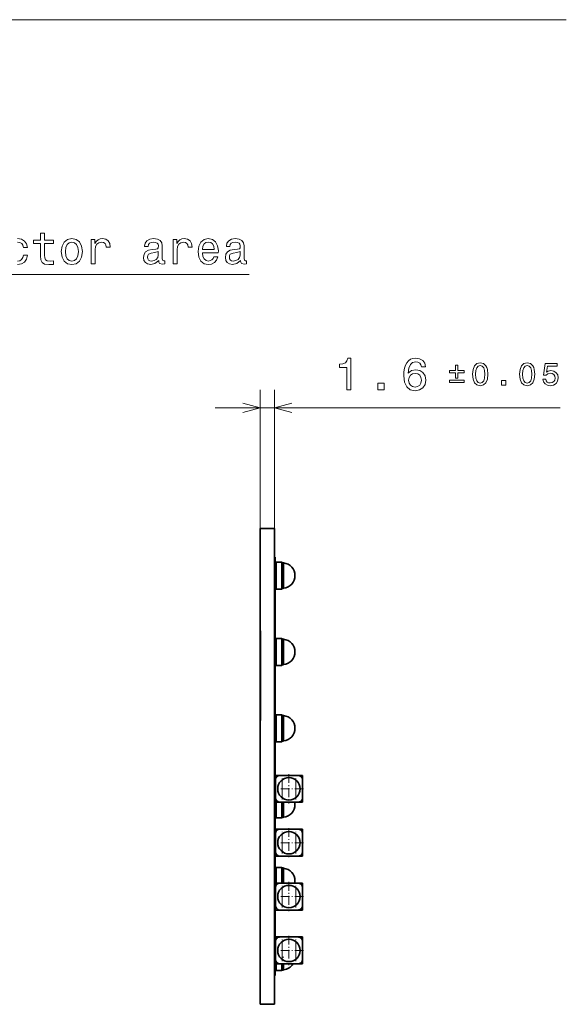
# Model space of a CAD drawing. Extents: x 0 to 594, y 0 to 420.
# Tile 31 of 33: x 384 to 445, y 122 to 232. Entities that reach past the tile are written whole.
import ezdxf

# ---------------------------------------------------------------- set-up
doc = ezdxf.new("R2010")
doc.units = 0
doc.linetypes.add('DASHDOT', pattern=[18.5, 12, -3, 0.5, -3])

msp = doc.modelspace()

# ---------------------------------------------------------------- linework, layer by layer
at = {"color": 7, "lineweight": 13}
for p, q in [((411.248779, 175), (411.248779, 190.441391)), ((412.848785, 175), (412.848785, 190.441391)), ((406.248779, 188.441391), (444.648651, 188.441391)), ((413.760406, 171.182724), (413.760406, 169.75)), ((412.898804, 171), (413.008789, 171)), ((413.760406, 169.75), (413.760406, 168.317276)), ((413.008789, 168.5), (412.898773, 168.5)), ((412.898773, 162.5), (413.008789, 162.5)), ((413.760406, 162.682724), (413.760406, 161.25)), ((413.760406, 161.25), (413.760406, 159.817276)), ((413.008789, 160), (412.898773, 160)), ((412.898773, 154), (413.008789, 154)), ((413.760406, 154.182724), (413.760406, 152.75)), ((413.760406, 152.75), (413.760406, 151.317276)), ((413.008789, 151.5), (412.898804, 151.5)), ((413.698792, 147), (413.698792, 145.000015)), ((415.198792, 145), (415.198792, 147.000015)), ((412.898804, 145.5), (412.948792, 145.5)), ((413.760406, 144.500336), (413.760406, 144.25)), ((413.760406, 144.25), (413.760406, 142.817276)), ((413.008789, 143), (412.898804, 143)), ((413.698792, 141), (413.698792, 139.000015)), ((415.198792, 139), (415.198792, 141.000015)), ((413.760406, 137.182724), (413.760406, 135.75)), ((412.898804, 137), (413.008789, 137)), ((413.698792, 135), (413.698792, 133.000015)), ((413.760406, 135.75), (413.760406, 135.499695)), ((415.198792, 133), (415.198792, 135.000015)), ((412.948792, 134.5), (412.898804, 134.5)), ((412.898804, 128.5), (412.948792, 128.5)), ((413.698792, 129), (413.698792, 127.000008)), ((415.198792, 127), (415.198792, 129.000015)), ((413.760406, 126.5), (413.760406, 125.817276)), ((413.008789, 126), (412.898804, 126))]:
    msp.add_line(p, q, dxfattribs=at)
at = {"color": 7, "lineweight": 35}
for p, q in [((411.248779, 175), (411.248779, 163.600006)), ((411.248779, 175), (412.848785, 175)), ((412.848785, 122), (412.848785, 175)), ((412.848785, 171.800003), (412.898773, 171.800003)), ((412.898773, 171.800003), (412.898773, 165.447388)), ((413.008789, 171.100006), (412.898773, 171.100006)), ((413.388794, 171.25), (413.008789, 171.25)), ((413.008789, 168.25), (413.008789, 171.25)), ((413.638794, 171.25), (413.388794, 171.25)), ((413.638794, 171.25), (413.661896, 171.25)), ((413.638794, 170.246445), (413.638794, 171.25)), ((413.858795, 171.163788), (413.760406, 171.182724)), ((413.858795, 171.163788), (413.858795, 169.75)), ((413.638794, 168.25), (413.638794, 169.253555)), ((413.858795, 169.75), (413.858795, 168.336212)), ((412.898804, 168.399994), (413.008789, 168.399994)), ((413.008789, 168.25), (413.388794, 168.25)), ((413.638794, 168.25), (413.388794, 168.25)), ((413.661896, 168.25), (413.638794, 168.25)), ((413.858795, 168.336212), (413.760406, 168.317276)), ((413.858795, 168.336212), (413.760406, 168.317276)), ((413.858795, 168.336212), (413.760406, 168.317276)), ((413.858795, 168.336212), (413.760406, 168.317276)), ((413.858795, 168.336212), (413.760406, 168.317276)), ((413.858795, 168.336212), (413.760406, 168.317276)), ((413.858795, 168.336212), (413.760406, 168.317276)), ((413.858795, 168.336212), (413.760406, 168.317276)), ((413.858795, 168.336212), (413.760406, 168.317276)), ((413.858795, 168.336212), (413.760406, 168.317276)), ((413.858795, 168.336212), (413.760406, 168.317276)), ((413.858795, 168.336212), (413.760406, 168.317276)), ((413.858795, 168.336212), (413.760406, 168.317276)), ((413.858795, 168.336212), (413.760406, 168.317276)), ((413.858795, 168.336212), (413.760406, 168.317276)), ((413.858795, 168.336212), (413.760406, 168.317276)), ((413.858795, 168.336212), (413.760406, 168.317276)), ((413.858795, 168.336212), (413.760406, 168.317276)), ((413.858795, 168.336212), (413.760406, 168.317276)), ((412.848785, 165.447388), (412.898773, 165.447388)), ((412.898773, 151.796127), (412.898773, 165.44812)), ((411.248779, 162.102585), (411.248779, 163.600006)), ((411.248779, 163.600006), (411.298798, 163.600006)), ((411.298798, 163.600006), (411.298798, 153.600006)), ((413.008789, 162.600006), (412.898773, 162.600006)), ((413.388794, 162.75), (413.008789, 162.75)), ((413.008789, 159.75), (413.008789, 162.75)), ((413.638794, 162.75), (413.388794, 162.75)), ((413.638794, 162.75), (413.661896, 162.75)), ((413.638794, 161.746445), (413.638794, 162.75)), ((413.858795, 162.663788), (413.760406, 162.682724)), ((413.858795, 162.663788), (413.858795, 161.25)), ((411.248779, 162.102982), (411.248779, 158.600006)), ((411.248779, 162.102585), (411.298798, 162.102585)), ((413.858795, 161.25), (413.858795, 159.836212)), ((413.638794, 159.75), (413.638794, 160.753555)), ((412.898773, 159.899994), (413.008789, 159.899994)), ((413.008789, 159.75), (413.388794, 159.75)), ((413.638794, 159.75), (413.388794, 159.75)), ((413.661896, 159.75), (413.638794, 159.75)), ((413.858795, 159.836212), (413.760406, 159.817276)), ((413.858795, 159.836212), (413.760406, 159.817276)), ((413.858795, 159.836212), (413.760406, 159.817276)), ((413.858795, 159.836212), (413.760406, 159.817276)), ((413.858795, 159.836212), (413.760406, 159.817276)), ((413.858795, 159.836212), (413.760406, 159.817276)), ((413.858795, 159.836212), (413.760406, 159.817276)), ((413.858795, 159.836212), (413.760406, 159.817276)), ((413.858795, 159.836212), (413.760406, 159.817276)), ((413.858795, 159.836212), (413.760406, 159.817276)), ((413.858795, 159.836212), (413.760406, 159.817276)), ((413.858795, 159.836212), (413.760406, 159.817276)), ((413.858795, 159.836212), (413.760406, 159.817276)), ((413.858795, 159.836212), (413.760406, 159.817276)), ((413.858795, 159.836212), (413.760406, 159.817276)), ((413.858795, 159.836212), (413.760406, 159.817276)), ((413.858795, 159.836212), (413.760406, 159.817276)), ((413.858795, 159.836212), (413.760406, 159.817276)), ((413.858795, 159.836212), (413.760406, 159.817276)), ((413.858795, 159.836212), (413.760406, 159.817276)), ((413.858795, 159.836212), (413.760406, 159.817276)), ((413.858795, 159.836212), (413.760406, 159.817276)), ((413.858795, 159.836212), (413.760406, 159.817276)), ((413.858795, 159.836212), (413.760406, 159.817276)), ((411.248779, 158.600006), (411.248779, 154.749252)), ((411.248779, 153.600006), (411.248779, 155.097412)), ((411.248779, 155.097412), (411.298798, 155.097412)), ((411.248779, 153.600006), (411.248779, 122)), ((411.248779, 153.600006), (411.298798, 153.600006)), ((413.008789, 154.100006), (412.898773, 154.100006)), ((413.388794, 154.25), (413.008789, 154.25)), ((413.008789, 151.25), (413.008789, 154.25)), ((413.638794, 154.25), (413.388794, 154.25)), ((413.638794, 154.25), (413.661896, 154.25)), ((413.638794, 153.246445), (413.638794, 154.25)), ((413.858795, 154.163788), (413.760406, 154.182724)), ((413.858795, 154.163788), (413.858795, 152.75)), ((413.858795, 152.75), (413.858795, 151.336212)), ((412.848785, 151.796188), (412.898773, 151.796188)), ((412.898773, 151.796188), (412.898773, 125.199997)), ((412.898804, 151.399994), (413.008789, 151.399994)), ((413.638794, 151.25), (413.638794, 152.253555)), ((413.858795, 151.336212), (413.760406, 151.317276)), ((413.858795, 151.336212), (413.760406, 151.317276)), ((413.858795, 151.336212), (413.760406, 151.317276)), ((413.858795, 151.336212), (413.760406, 151.317276)), ((413.858795, 151.336212), (413.760406, 151.317276)), ((413.858795, 151.336212), (413.760406, 151.317276)), ((413.858795, 151.336212), (413.760406, 151.317276)), ((413.858795, 151.336212), (413.760406, 151.317276)), ((413.858795, 151.336212), (413.760406, 151.317276)), ((413.858795, 151.336212), (413.760406, 151.317276)), ((413.858795, 151.336212), (413.760406, 151.317276)), ((413.858795, 151.336212), (413.760406, 151.317276)), ((413.858795, 151.336212), (413.760406, 151.317276)), ((413.858795, 151.336212), (413.760406, 151.317276)), ((413.858795, 151.336212), (413.760406, 151.317276)), ((413.858795, 151.336212), (413.760406, 151.317276)), ((413.858795, 151.336212), (413.760406, 151.317276)), ((413.858795, 151.336212), (413.760406, 151.317276)), ((413.858795, 151.336212), (413.760406, 151.317276)), ((413.858795, 151.336212), (413.760406, 151.317276)), ((413.008789, 151.25), (413.388794, 151.25)), ((413.638794, 151.25), (413.388794, 151.25)), ((413.661896, 151.25), (413.638794, 151.25)), ((412.948792, 147.5), (412.948792, 147)), ((413.198792, 147.5), (412.948792, 147.5)), ((412.948792, 147), (412.948792, 145)), ((413.198792, 147.5), (413.198792, 147.433014)), ((413.446411, 147.5), (413.198792, 147.5)), ((415.448792, 147.5), (413.448792, 147.5)), ((415.451172, 147.5), (415.698792, 147.5)), ((415.948792, 147.5), (415.698792, 147.5)), ((415.698792, 147.5), (415.698792, 147.433014)), ((415.948792, 147.5), (415.948792, 147)), ((415.948792, 145), (415.948792, 147)), ((412.948792, 145.600006), (412.898804, 145.600006)), ((412.948792, 145), (412.948792, 144.5)), ((415.948792, 144.997742), (415.948792, 144.5)), ((413.198792, 144.5), (412.948792, 144.5)), ((413.008789, 142.75), (413.008789, 144.500015)), ((413.198792, 144.567001), (413.198792, 144.5)), ((413.448761, 144.5), (413.198792, 144.5)), ((413.448792, 144.5), (415.448792, 144.5)), ((413.638794, 142.75), (413.638794, 143.753555)), ((413.858795, 144.500305), (413.858795, 144.25)), ((413.858795, 144.25), (413.858795, 142.836212)), ((415.698792, 144.5), (415.390137, 144.5)), ((415.698792, 144.566986), (415.698792, 144.5)), ((415.698792, 144.5), (415.948792, 144.5)), ((412.898804, 142.899994), (413.008789, 142.899994)), ((413.008789, 142.75), (413.388794, 142.75)), ((413.638794, 142.75), (413.388794, 142.75)), ((413.661896, 142.75), (413.638794, 142.75)), ((413.858795, 142.836212), (413.760406, 142.817276)), ((413.858795, 142.836212), (413.760406, 142.817276)), ((413.858795, 142.836212), (413.760406, 142.817276)), ((413.858795, 142.836212), (413.760406, 142.817276)), ((413.858795, 142.836212), (413.760406, 142.817276)), ((413.858795, 142.836212), (413.760406, 142.817276)), ((413.858795, 142.836212), (413.760406, 142.817276)), ((413.858795, 142.836212), (413.760406, 142.817276)), ((413.858795, 142.836212), (413.760406, 142.817276)), ((413.858795, 142.836212), (413.760406, 142.817276)), ((413.858795, 142.836212), (413.760406, 142.817276)), ((413.858795, 142.836212), (413.760406, 142.817276)), ((413.858795, 142.836212), (413.760406, 142.817276)), ((413.858795, 142.836212), (413.760406, 142.817276)), ((413.858795, 142.836212), (413.760406, 142.817276)), ((413.858795, 142.836212), (413.760406, 142.817276)), ((413.858795, 142.836212), (413.760406, 142.817276)), ((413.858795, 142.836212), (413.760406, 142.817276)), ((413.858795, 142.836212), (413.760406, 142.817276)), ((412.948792, 141.5), (412.948792, 141)), ((413.198792, 141.5), (412.948792, 141.5)), ((413.198792, 141.5), (413.198792, 141.433014)), ((413.446411, 141.5), (413.198792, 141.5)), ((415.448792, 141.5), (413.448792, 141.5)), ((415.451172, 141.5), (415.698792, 141.5)), ((415.948792, 141.5), (415.698792, 141.5)), ((415.698792, 141.5), (415.698792, 141.433014)), ((415.948792, 141.5), (415.948792, 141)), ((412.948792, 141), (412.948792, 139)), ((415.948792, 139), (415.948792, 141)), ((412.948792, 139), (412.948792, 138.5)), ((413.198792, 138.5), (412.948792, 138.5)), ((413.198792, 138.567001), (413.198792, 138.5)), ((413.448761, 138.5), (413.198792, 138.5)), ((413.448792, 138.5), (415.448792, 138.5)), ((415.698792, 138.5), (415.390137, 138.5)), ((415.698792, 138.566986), (415.698792, 138.5)), ((415.698792, 138.5), (415.948792, 138.5)), ((415.948792, 138.997742), (415.948792, 138.5)), ((413.008789, 137.100006), (412.898804, 137.100006)), ((413.388794, 137.25), (413.008789, 137.25)), ((413.008789, 135.500015), (413.008789, 137.25)), ((413.638794, 137.25), (413.388794, 137.25)), ((413.638794, 137.25), (413.661896, 137.25)), ((413.638794, 136.246445), (413.638794, 137.25)), ((413.858795, 137.163788), (413.760406, 137.182724)), ((413.858795, 137.163788), (413.858795, 135.75)), ((412.948792, 135.5), (412.948792, 135)), ((413.198792, 135.5), (412.948792, 135.5)), ((412.948792, 135), (412.948792, 133)), ((413.198792, 135.5), (413.198792, 135.433014)), ((413.446411, 135.5), (413.198792, 135.5)), ((415.448792, 135.5), (413.448792, 135.5)), ((413.858795, 135.75), (413.858795, 135.499725)), ((415.451172, 135.5), (415.698792, 135.5)), ((415.948792, 135.5), (415.698792, 135.5)), ((415.698792, 135.5), (415.698792, 135.433014)), ((415.948792, 135.5), (415.948792, 135)), ((415.948792, 133), (415.948792, 135)), ((412.898804, 134.399994), (412.948792, 134.399994)), ((412.948792, 133), (412.948792, 132.5)), ((415.948792, 132.997742), (415.948792, 132.5)), ((413.198792, 132.5), (412.948792, 132.5)), ((413.198792, 132.567001), (413.198792, 132.5)), ((413.448761, 132.5), (413.198792, 132.5)), ((413.448792, 132.5), (415.448792, 132.5)), ((415.698792, 132.5), (415.390137, 132.5)), ((415.698792, 132.566986), (415.698792, 132.5)), ((415.698792, 132.5), (415.948792, 132.5)), ((412.948792, 129.5), (412.948792, 129)), ((413.198792, 129.5), (412.948792, 129.5)), ((413.198792, 129.5), (413.198792, 129.433014)), ((413.446411, 129.5), (413.198792, 129.5)), ((415.448792, 129.5), (413.448792, 129.5)), ((415.451172, 129.5), (415.698792, 129.5)), ((415.948792, 129.5), (415.698792, 129.5)), ((415.698792, 129.5), (415.698792, 129.433014)), ((415.948792, 129.5), (415.948792, 129)), ((412.948792, 128.600006), (412.898804, 128.600006)), ((412.948792, 129), (412.948792, 127)), ((415.948792, 127), (415.948792, 129)), ((412.948792, 127), (412.948792, 126.5)), ((413.198792, 126.5), (412.948792, 126.5)), ((413.008789, 125.75), (413.008789, 126.500015)), ((413.198792, 126.566994), (413.198792, 126.5)), ((413.448761, 126.5), (413.198792, 126.5)), ((413.448792, 126.5), (415.448792, 126.5)), ((413.638794, 125.75), (413.638794, 126.500023)), ((413.858795, 126.49836), (413.858795, 125.83622)), ((415.698792, 126.5), (415.390137, 126.5)), ((415.698792, 126.566986), (415.698792, 126.5)), ((415.698792, 126.5), (415.948792, 126.5)), ((415.948792, 126.997742), (415.948792, 126.5)), ((412.848785, 125.199997), (412.898773, 125.199997)), ((412.898804, 125.900002), (413.008789, 125.900002)), ((413.008789, 125.75), (413.388794, 125.75)), ((413.638794, 125.75), (413.388794, 125.75)), ((413.661896, 125.75), (413.638794, 125.75)), ((413.858795, 125.83622), (413.760406, 125.817276)), ((413.858795, 125.83622), (413.760406, 125.817276)), ((413.858795, 125.83622), (413.760406, 125.817276)), ((413.858795, 125.83622), (413.760406, 125.817276)), ((413.858795, 125.83622), (413.760406, 125.817276)), ((413.858795, 125.83622), (413.760406, 125.817276)), ((413.858795, 125.83622), (413.760406, 125.817276)), ((413.858795, 125.83622), (413.760406, 125.817276)), ((413.858795, 125.83622), (413.760406, 125.817276)), ((413.858795, 125.83622), (413.760406, 125.817276)), ((413.858795, 125.83622), (413.760406, 125.817276)), ((413.858795, 125.83622), (413.760406, 125.817276)), ((413.858795, 125.83622), (413.760406, 125.817276)), ((413.858795, 125.83622), (413.760406, 125.817276)), ((413.858795, 125.83622), (413.760406, 125.817276)), ((413.858795, 125.83622), (413.760406, 125.817276)), ((413.858795, 125.83622), (413.760406, 125.817276)), ((411.248779, 122), (412.848785, 122))]:
    msp.add_line(p, q, dxfattribs=at)
at = {"color": 7, "linetype": 'DASHDOT', "lineweight": 13, "ltscale": 0.0033}
for p, q in [((412.887787, 171), (413.019775, 171)), ((412.887787, 168.5), (413.019775, 168.5)), ((412.887787, 162.5), (413.019775, 162.5)), ((412.887787, 160), (413.019775, 160)), ((412.887787, 154), (413.019775, 154)), ((412.887787, 126), (413.019775, 126))]:
    msp.add_line(p, q, dxfattribs=at)
at = {"color": 7, "linetype": 'DASHDOT', "lineweight": 13, "ltscale": 0.002966}
for p, q in [((413.868683, 169.75), (413.750031, 169.75)), ((413.868683, 161.25), (413.750031, 161.25)), ((413.868683, 152.75), (413.750031, 152.75)), ((413.868683, 144.25), (413.750031, 144.25)), ((413.868683, 135.75), (413.750031, 135.75)), ((413.868683, 127.25), (413.750031, 127.25))]:
    msp.add_line(p, q, dxfattribs=at)
at = {"color": 7, "linetype": 'DASHDOT', "lineweight": 13, "ltscale": 0.001501}
msp.add_line((411.243774, 158.600006), (411.303802, 158.600006), dxfattribs=at)
at = {"color": 7, "linetype": 'DASHDOT', "lineweight": 13, "ltscale": 0.0015}
for p, q in [((412.843781, 158.621796), (412.903778, 158.621796)), ((412.893799, 145.5), (412.953796, 145.5)), ((412.893799, 134.5), (412.953796, 134.5)), ((412.893799, 128.5), (412.953796, 128.5))]:
    msp.add_line(p, q, dxfattribs=at)
at = {"color": 7, "linetype": 'DASHDOT', "lineweight": 13, "ltscale": 0.003299}
for p, q in [((412.887817, 151.5), (413.019775, 151.5)), ((412.887817, 143), (413.019775, 143)), ((412.887817, 137), (413.019775, 137))]:
    msp.add_line(p, q, dxfattribs=at)
at = {"color": 7, "linetype": 'DASHDOT', "lineweight": 13, "ltscale": 0.059999}
for p, q in [((413.698792, 144.800018), (413.698792, 147.199997)), ((413.698792, 138.800018), (413.698792, 141.199997)), ((413.698792, 132.800018), (413.698792, 135.199997))]:
    msp.add_line(p, q, dxfattribs=at)
at = {"color": 7, "linetype": 'DASHDOT', "lineweight": 13, "ltscale": 0.08125}
for p, q in [((414.448792, 147.625), (414.448792, 144.375)), ((416.073792, 146), (412.823792, 146)), ((414.448792, 141.625), (414.448792, 138.375)), ((416.073792, 140), (412.823792, 140)), ((414.448792, 135.625), (414.448792, 132.375)), ((416.073792, 134), (412.823792, 134)), ((414.448792, 129.625), (414.448792, 126.375)), ((416.073792, 128), (412.823792, 128))]:
    msp.add_line(p, q, dxfattribs=at)
at = {"color": 7, "linetype": 'DASHDOT', "lineweight": 13, "ltscale": 0.06}
for p, q in [((415.198792, 144.800003), (415.198792, 147.200012)), ((415.198792, 138.800003), (415.198792, 141.200012)), ((415.198792, 132.800003), (415.198792, 135.200012)), ((413.698792, 126.800011), (413.698792, 129.199997)), ((415.198792, 126.800003), (415.198792, 129.200012))]:
    msp.add_line(p, q, dxfattribs=at)
at = {"color": 7, "lineweight": 13}
for points in [[(119.999207, 144.512512), (378.562958, 231.65834), (445.319427, 231.65834)], [(301.490356, 145.362518), (378.562958, 231.65834), (445.319427, 231.65834)], [(384.248596, 206.890656), (384.510834, 206.845261), (384.70752, 206.729263), (384.838654, 206.537628), (384.894135, 206.285461), (385.332886, 206.285461), (385.242126, 206.688919), (385.025269, 207.006653), (384.687347, 207.203339), (384.248596, 207.278976)], [(384.233459, 204.37912), (384.667175, 204.454773), (385.005066, 204.66658), (385.237061, 204.999435), (385.337921, 205.443237), (384.914307, 205.443237), (384.838654, 205.160828), (384.697449, 204.949005), (384.495728, 204.817886), (384.248596, 204.777542)], [(338.056091, 167.299057), (364.515167, 203.284744), (410.01947, 203.284744)], [(409.316925, 187.923752), (411.248779, 188.441391), (409.316925, 188.95903)], [(414.78064, 188.95903), (412.848785, 188.441391), (414.78064, 187.923752)]]:
    msp.add_lwpolyline(points, dxfattribs=at)
for points in [[(386.800476, 206.714142), (386.800476, 205.357513), (386.830719, 204.918747), (386.971924, 204.61615), (387.254364, 204.439636), (387.733459, 204.37912), (388.257965, 204.404343), (388.257965, 204.787628), (387.874664, 204.75737), (387.526703, 204.797714), (387.340088, 204.923798), (387.259399, 205.135605), (387.244263, 205.433151), (387.244263, 206.714142), (388.257965, 206.714142), (388.257965, 207.092377), (387.244263, 207.092377), (387.244263, 207.884171), (386.800476, 207.884171), (386.800476, 207.092377), (386.033905, 207.092377), (386.033905, 206.714142)], [(389.11026, 205.826523), (389.190948, 205.211258), (389.422943, 204.75737), (389.791107, 204.474945), (390.285339, 204.37912), (390.774536, 204.474945), (391.1427, 204.752319), (391.374695, 205.206207), (391.460419, 205.826523), (391.374695, 206.441803), (391.1427, 206.900742), (390.774536, 207.178116), (390.285339, 207.278976), (389.791107, 207.178116), (389.422943, 206.895691), (389.190948, 206.441803)], [(392.443848, 204.474945), (392.887634, 204.474945), (392.887634, 206.023209), (392.933044, 206.396408), (393.069214, 206.663712), (393.291107, 206.825089), (393.588654, 206.880569), (393.810547, 206.845261), (393.97699, 206.7444), (394.07785, 206.572922), (394.113159, 206.340942), (394.562012, 206.340942), (394.501465, 206.749435), (394.335052, 207.041946), (394.057678, 207.21846), (393.679443, 207.278976), (393.422241, 207.238632), (393.200317, 207.137772), (393.003632, 206.966293), (392.84729, 206.734314), (392.84729, 207.183151), (392.443848, 207.183151)], [(399.958252, 204.827972), (399.958252, 204.812836), (399.983459, 204.641373), (400.059113, 204.52034), (400.376831, 204.424515), (400.623962, 204.464859), (400.623962, 204.8078), (400.518036, 204.792664), (400.376831, 204.858231), (400.351624, 205.059967), (400.351624, 206.461975), (400.291107, 206.820053), (400.114594, 207.072205), (399.806946, 207.223511), (399.37323, 207.278976), (398.949615, 207.21846), (398.636932, 207.046997), (398.440247, 206.779694), (398.374664, 206.426682), (398.374664, 206.396408), (398.773102, 206.396408), (398.80838, 206.608231), (398.919342, 206.759521), (399.100891, 206.850311), (399.358093, 206.885605), (399.605225, 206.860397), (399.781738, 206.784744), (399.887634, 206.653625), (399.922943, 206.472061), (399.902771, 206.260254), (399.822083, 206.154343), (399.620361, 206.103912), (399.242126, 206.063568), (398.80838, 205.972778), (398.500763, 205.811401), (398.319214, 205.559235), (398.263733, 205.186035), (398.314148, 204.85318), (398.47049, 204.606064), (398.722656, 204.449722), (399.070648, 204.394257), (399.539673, 204.500168)], [(401.55191, 204.474945), (401.995728, 204.474945), (401.995728, 206.023209), (402.041107, 206.396408), (402.177277, 206.663712), (402.39917, 206.825089), (402.696716, 206.880569), (402.91864, 206.845261), (403.085052, 206.7444), (403.185913, 206.572922), (403.221222, 206.340942), (403.670074, 206.340942), (403.609558, 206.749435), (403.443115, 207.041946), (403.165741, 207.21846), (402.787506, 207.278976), (402.530304, 207.238632), (402.30838, 207.137772), (402.111694, 206.966293), (401.955383, 206.734314), (401.955383, 207.183151), (401.55191, 207.183151)], [(404.809845, 205.700455), (406.585052, 205.700455), (406.590088, 205.907227), (406.509399, 206.487198), (406.287506, 206.920914), (405.934479, 207.183151), (405.465454, 207.278976), (405.006531, 207.178116), (404.653503, 206.895691), (404.426544, 206.436768), (404.345856, 205.831573), (404.421509, 205.211258), (404.648438, 204.75737), (404.996429, 204.474945), (405.450317, 204.37912), (405.843689, 204.444687), (406.166473, 204.61615), (406.403503, 204.888489), (406.539673, 205.251602), (406.100891, 205.251602), (406.010132, 205.049866), (405.878998, 204.898575), (405.505798, 204.777542), (405.218323, 204.833008), (405.001465, 205.009521), (404.86026, 205.296997), (404.809845, 205.685318)], [(409.066315, 204.827972), (409.066315, 204.812836), (409.091522, 204.641373), (409.167175, 204.52034), (409.484894, 204.424515), (409.732025, 204.464859), (409.732025, 204.8078), (409.626099, 204.792664), (409.484894, 204.858231), (409.459686, 205.059967), (409.459686, 206.461975), (409.39917, 206.820053), (409.222656, 207.072205), (408.915009, 207.223511), (408.481293, 207.278976), (408.057678, 207.21846), (407.744995, 207.046997), (407.548309, 206.779694), (407.482727, 206.426682), (407.482727, 206.396408), (407.881165, 206.396408), (407.916473, 206.608231), (408.027405, 206.759521), (408.208984, 206.850311), (408.466187, 206.885605), (408.713287, 206.860397), (408.889801, 206.784744), (408.995728, 206.653625), (409.031006, 206.472061), (409.010834, 206.260254), (408.930145, 206.154343), (408.728424, 206.103912), (408.350189, 206.063568), (407.916473, 205.972778), (407.608826, 205.811401), (407.427277, 205.559235), (407.371796, 205.186035), (407.422241, 204.85318), (407.578552, 204.606064), (407.830719, 204.449722), (408.178711, 204.394257), (408.647736, 204.500168)], [(389.564148, 205.831573), (389.609558, 206.285461), (389.750763, 206.613281), (389.977692, 206.815002), (390.285339, 206.885605), (390.587921, 206.815002), (390.81488, 206.618317), (390.956085, 206.285461), (391.006531, 205.831573), (390.956085, 205.372635), (390.81488, 205.03978), (390.587921, 204.838058), (390.285339, 204.772491), (389.977692, 204.838058), (389.750763, 205.03978), (389.609558, 205.372635)], [(404.809845, 206.073654), (404.865295, 206.421631), (405.001465, 206.678833), (405.208252, 206.835175), (405.480591, 206.890656), (405.747864, 206.835175), (405.954651, 206.678833), (406.080719, 206.421631), (406.126099, 206.073654)], [(399.907806, 205.423065), (399.84729, 205.160828), (399.685913, 204.959091), (399.443848, 204.827972), (399.146301, 204.782578), (398.954651, 204.8078), (398.818481, 204.888489), (398.732758, 205.029694), (398.70752, 205.226379), (398.727692, 205.402893), (398.80838, 205.528976), (399.131165, 205.670197), (399.539673, 205.730713), (399.907806, 205.851746)], [(409.015869, 205.423065), (408.955353, 205.160828), (408.793976, 204.959091), (408.55191, 204.827972), (408.254364, 204.782578), (408.062714, 204.8078), (407.926544, 204.888489), (407.84082, 205.029694), (407.815613, 205.226379), (407.835754, 205.402893), (407.916473, 205.528976), (408.239227, 205.670197), (408.647736, 205.730713), (409.015869, 205.851746)], [(420.881744, 190.441391), (421.340668, 190.441391), (421.340668, 193.966614), (420.997742, 193.966614), (420.906952, 193.658966), (420.725403, 193.452194), (420.448029, 193.331161), (420.064728, 193.290817), (420.064728, 192.932739), (420.881744, 192.932739)], [(429.654938, 192.998306), (429.559113, 193.406799), (429.337219, 193.709412), (428.994263, 193.901047), (428.550476, 193.966614), (428.25293, 193.931305), (427.995728, 193.83548), (427.768768, 193.679138), (427.577118, 193.457245), (427.425842, 193.179871), (427.31488, 192.841965), (427.244263, 192.443542), (427.224091, 191.994705), (427.30481, 191.278564), (427.55191, 190.759125), (427.950317, 190.446442), (428.494995, 190.340515), (428.984192, 190.431305), (429.357391, 190.668335), (429.599457, 191.041534), (429.685211, 191.515594), (429.599457, 191.994705), (429.367493, 192.362854), (429.009399, 192.594849), (428.565613, 192.675537), (428.086487, 192.574677), (427.728424, 192.287216), (427.804077, 192.841965), (427.965454, 193.240387), (428.212585, 193.477417), (428.555511, 193.558105), (428.807678, 193.517761), (428.999329, 193.41185), (429.125397, 193.235336), (429.190979, 192.998306)], [(433.001617, 191.735992), (433.245209, 191.735992), (433.245209, 192.346725), (433.944214, 192.346725), (433.944214, 192.586792), (433.245209, 192.586792), (433.245209, 193.193985), (433.001617, 193.193985), (433.001617, 192.586792), (432.302643, 192.586792), (432.302643, 192.346725), (433.001617, 192.346725)], [(434.889618, 192.163147), (434.942566, 191.608902), (435.10849, 191.213501), (435.37326, 190.97345), (435.740387, 190.895782), (436.104004, 190.97345), (436.368774, 191.213501), (436.531189, 191.608902), (436.587646, 192.163147), (436.531189, 192.713867), (436.464111, 192.932739), (436.368774, 193.112793), (436.104004, 193.352844), (435.740387, 193.434052), (435.37326, 193.352844), (435.10849, 193.109253), (434.942566, 192.713867)], [(435.228516, 192.163147), (435.256744, 192.590302), (435.345001, 192.897446), (435.503876, 193.077484), (435.740387, 193.141022), (435.973389, 193.077484), (436.132263, 192.897446), (436.22052, 192.590302), (436.248749, 192.163147), (436.22052, 191.732452), (436.132263, 191.425323), (435.973389, 191.245285), (435.740387, 191.185272), (435.503876, 191.245285), (435.345001, 191.425323), (435.256744, 191.732452)], [(440.120026, 192.163147), (440.173004, 191.608902), (440.338928, 191.213501), (440.603699, 190.97345), (440.970825, 190.895782), (441.334442, 190.97345), (441.599213, 191.213501), (441.761597, 191.608902), (441.818085, 192.163147), (441.761597, 192.713867), (441.694519, 192.932739), (441.599213, 193.112793), (441.334442, 193.352844), (440.970825, 193.434052), (440.603699, 193.352844), (440.338928, 193.109253), (440.173004, 192.713867)], [(440.458954, 192.163147), (440.487183, 192.590302), (440.575439, 192.897446), (440.734314, 193.077484), (440.970825, 193.141022), (441.203827, 193.077484), (441.362701, 192.897446), (441.450958, 192.590302), (441.479187, 192.163147), (441.450958, 191.732452), (441.362701, 191.425323), (441.203827, 191.245285), (440.970825, 191.185272), (440.734314, 191.245285), (440.575439, 191.425323), (440.487183, 191.732452)], [(442.710541, 191.605377), (442.788208, 191.315887), (442.961182, 191.089951), (443.215363, 190.94873), (443.540161, 190.895782), (443.896698, 190.959335), (444.175598, 191.132324), (444.352112, 191.407684), (444.419189, 191.760712), (444.359161, 192.08902), (444.189728, 192.346725), (443.924957, 192.51265), (443.58252, 192.572662), (443.317749, 192.530304), (443.112976, 192.413788), (443.211853, 193.073959), (444.285034, 193.073959), (444.285034, 193.363434), (442.975311, 193.363434), (442.781158, 192.064301), (443.063568, 192.064301), (443.268311, 192.230225), (443.529572, 192.290237), (443.755493, 192.251404), (443.928467, 192.138428), (444.037903, 191.965454), (444.076752, 191.743042), (444.037903, 191.520645), (443.924957, 191.347656), (443.751953, 191.23822), (443.529572, 191.199387), (443.342468, 191.224091), (443.197723, 191.305298), (443.091797, 191.432388), (443.038849, 191.605377)], [(429.196014, 191.510559), (429.140533, 191.192841), (428.999329, 190.95076), (428.772369, 190.789368), (428.48996, 190.738953), (428.192413, 190.789368), (427.965454, 190.945709), (427.819214, 191.18779), (427.773804, 191.505508), (427.824249, 191.818192), (427.965454, 192.055222), (428.197449, 192.206512), (428.510132, 192.261993), (428.782471, 192.206512), (428.999329, 192.060272), (429.140533, 191.823242)], [(424.360565, 190.441391), (425.056519, 190.441391), (425.056519, 191.192841), (424.360565, 191.192841)], [(432.302643, 191.495941), (432.302643, 191.25235), (433.944214, 191.25235), (433.944214, 191.495941)], [(438.11203, 190.9664), (438.599213, 190.9664), (438.599213, 191.492401), (438.11203, 191.492401)]]:
    msp.add_lwpolyline(points, close=True, dxfattribs=at)
at = {"color": 7, "lineweight": 35}
for points in [[(413.638794, 169.253555), (413.654846, 169.554077), (413.647461, 170.049484), (413.638794, 170.246445)], [(413.638794, 169.253555), (413.654846, 169.554077), (413.647461, 170.049484), (413.638794, 170.246445)], [(413.638794, 169.253555), (413.654846, 169.554077), (413.647461, 170.049484), (413.638794, 170.246445)], [(413.638794, 160.753555), (413.654846, 161.054077), (413.647461, 161.549484), (413.638794, 161.746445)], [(413.638794, 160.753555), (413.654846, 161.054077), (413.647461, 161.549484), (413.638794, 161.746445)], [(413.638794, 160.753555), (413.654846, 161.054077), (413.647461, 161.549484), (413.638794, 161.746445)], [(413.638794, 152.253555), (413.654846, 152.554077), (413.647461, 153.049484), (413.638794, 153.246445)], [(413.638794, 152.253555), (413.654846, 152.554077), (413.647461, 153.049484), (413.638794, 153.246445)], [(413.638794, 152.253555), (413.654846, 152.554077), (413.647461, 153.049484), (413.638794, 153.246445)], [(413.638794, 143.753555), (413.654846, 144.054077), (413.651031, 144.498306)], [(413.638794, 143.753555), (413.654846, 144.054077), (413.651031, 144.498291)], [(413.638794, 143.753555), (413.654846, 144.054077), (413.651031, 144.498291)], [(413.651184, 135.5), (413.647461, 136.049484), (413.638794, 136.246445)], [(413.651184, 135.5), (413.647461, 136.049484), (413.638794, 136.246445)], [(413.651184, 135.5), (413.647461, 136.049484), (413.638794, 136.246445)]]:
    msp.add_lwpolyline(points, dxfattribs=at)
for centre in [(414.448792, 146), (414.448792, 140), (414.448792, 134), (414.448792, 128)]:
    msp.add_circle(centre, 1.25, dxfattribs=at)
for centre, radius, start, end in [((413.788788, 171.330017), 0.15, 212.238939, 259.09946), ((413.698669, 169.749878), 1.420086, 0.004559, 83.526233), ((413.698669, 169.750122), 1.420086, 276.473767, 359.995441), ((413.788788, 168.169983), 0.15, 100.90054, 147.761061), ((413.788788, 168.169983), 0.15, 100.90054, 147.761061), ((413.788788, 168.169983), 0.15, 100.90054, 147.761061), ((413.788788, 168.169983), 0.15, 100.90054, 147.761061), ((413.788788, 168.169983), 0.15, 100.90054, 147.761061), ((413.788788, 168.169983), 0.15, 100.90054, 147.761061), ((413.788788, 168.169983), 0.15, 100.90054, 147.761061), ((413.788788, 168.169983), 0.15, 100.90054, 147.761061), ((413.788788, 168.169983), 0.15, 100.90054, 147.761061), ((413.788788, 168.169983), 0.15, 100.90054, 147.761061), ((413.788788, 168.169983), 0.15, 100.90054, 147.761061), ((413.788788, 168.169983), 0.15, 100.90054, 147.761061), ((413.788788, 168.169983), 0.15, 100.90054, 147.761061), ((413.788788, 168.169983), 0.15, 100.90054, 147.761061), ((413.788788, 168.169983), 0.15, 100.90054, 147.761061), ((413.788788, 168.169983), 0.15, 100.90054, 147.761061), ((413.788788, 168.169983), 0.15, 100.90054, 147.761061), ((413.788788, 168.169983), 0.15, 100.90054, 147.761061), ((413.788788, 168.169983), 0.15, 100.90054, 147.761061), ((413.788788, 162.830017), 0.15, 212.238939, 259.09946), ((413.698669, 161.249878), 1.420086, 0.004559, 83.526233), ((413.698669, 161.250122), 1.420086, 276.473767, 359.995441), ((413.788788, 159.669983), 0.15, 100.90054, 147.761061), ((413.788788, 159.669983), 0.15, 100.90054, 147.761061), ((413.788788, 159.669983), 0.15, 100.90054, 147.761061), ((413.788788, 159.669983), 0.15, 100.90054, 147.761061), ((413.788788, 159.669983), 0.15, 100.90054, 147.761061), ((413.788788, 159.669983), 0.15, 100.90054, 147.761061), ((413.788788, 159.669983), 0.15, 100.90054, 147.761061), ((413.788788, 159.669983), 0.15, 100.90054, 147.761061), ((413.788788, 159.669983), 0.15, 100.90054, 147.761061), ((413.788788, 159.669983), 0.15, 100.90054, 147.761061), ((413.788788, 159.669983), 0.15, 100.90054, 147.761061), ((413.788788, 159.669983), 0.15, 100.90054, 147.761061), ((413.788788, 159.669983), 0.15, 100.90054, 147.761061), ((413.788788, 159.669983), 0.15, 100.90054, 147.761061), ((413.788788, 159.669983), 0.15, 100.90054, 147.761061), ((413.788788, 159.669983), 0.15, 100.90054, 147.761061), ((413.788788, 159.669983), 0.15, 100.90054, 147.761061), ((413.788788, 159.669983), 0.15, 100.90054, 147.761061), ((413.788788, 159.669983), 0.15, 100.90054, 147.761061), ((413.788788, 159.669983), 0.15, 100.90054, 147.761061), ((413.788788, 159.669983), 0.15, 100.90054, 147.761061), ((413.788788, 159.669983), 0.15, 100.90054, 147.761061), ((413.788788, 159.669983), 0.15, 100.90054, 147.761061), ((413.788788, 159.669983), 0.15, 100.90054, 147.761061), ((413.788788, 154.330017), 0.15, 212.238939, 259.09946), ((413.698669, 152.749893), 1.420086, 0.004559, 83.526233), ((413.698669, 152.750107), 1.420086, 276.473767, 359.995441), ((413.788788, 151.169983), 0.15, 100.90054, 147.761061), ((413.788788, 151.169983), 0.15, 100.90054, 147.761061), ((413.788788, 151.169983), 0.15, 100.90054, 147.761061), ((413.788788, 151.169983), 0.15, 100.90054, 147.761061), ((413.788788, 151.169983), 0.15, 100.90054, 147.761061), ((413.788788, 151.169983), 0.15, 100.90054, 147.761061), ((413.788788, 151.169983), 0.15, 100.90054, 147.761061), ((413.788788, 151.169983), 0.15, 100.90054, 147.761061), ((413.788788, 151.169983), 0.15, 100.90054, 147.761061), ((413.788788, 151.169983), 0.15, 100.90054, 147.761061), ((413.788788, 151.169983), 0.15, 100.90054, 147.761061), ((413.788788, 151.169983), 0.15, 100.90054, 147.761061), ((413.788788, 151.169983), 0.15, 100.90054, 147.761061), ((413.788788, 151.169983), 0.15, 100.90054, 147.761061), ((413.788788, 151.169983), 0.15, 100.90054, 147.761061), ((413.788788, 151.169983), 0.15, 100.90054, 147.761061), ((413.788788, 151.169983), 0.15, 100.90054, 147.761061), ((413.788788, 151.169983), 0.15, 100.90054, 147.761061), ((413.788788, 151.169983), 0.15, 100.90054, 147.761061), ((413.788788, 151.169983), 0.15, 100.90054, 147.761061), ((413.448792, 147), 0.5, 90.000003, 180.000005), ((415.448792, 147), 0.5, 0, 90.000003), ((413.448792, 145), 0.5, 180.000005, 269.999997), ((415.448792, 145), 0.5, 269.999997, 360), ((413.698669, 144.250107), 1.420086, 276.473767, 359.995441), ((413.69754, 144.248917), 1.421258, 0.043765, 10.184696), ((413.69754, 144.248917), 1.421258, 0.043762, 10.18399), ((413.69754, 144.248917), 1.421257, 0.043761, 10.183754), ((413.788788, 142.669983), 0.15, 100.90054, 147.761061), ((413.788788, 142.669983), 0.15, 100.90054, 147.761061), ((413.788788, 142.669983), 0.15, 100.90054, 147.761061), ((413.788788, 142.669983), 0.15, 100.90054, 147.761061), ((413.788788, 142.669983), 0.15, 100.90054, 147.761061), ((413.788788, 142.669983), 0.15, 100.90054, 147.761061), ((413.788788, 142.669983), 0.15, 100.90054, 147.761061), ((413.788788, 142.669983), 0.15, 100.90054, 147.761061), ((413.788788, 142.669983), 0.15, 100.90054, 147.761061), ((413.788788, 142.669983), 0.15, 100.90054, 147.761061), ((413.788788, 142.669983), 0.15, 100.90054, 147.761061), ((413.788788, 142.669983), 0.15, 100.90054, 147.761061), ((413.788788, 142.669983), 0.15, 100.90054, 147.761061), ((413.788788, 142.669983), 0.15, 100.90054, 147.761061), ((413.788788, 142.669983), 0.15, 100.90054, 147.761061), ((413.788788, 142.669983), 0.15, 100.90054, 147.761061), ((413.788788, 142.669983), 0.15, 100.90054, 147.761061), ((413.788788, 142.669983), 0.15, 100.90054, 147.761061), ((413.788788, 142.669983), 0.15, 100.90054, 147.761061), ((413.448792, 141), 0.5, 90.000003, 180.000005), ((415.448792, 141), 0.5, 0, 90.000003), ((413.448792, 139), 0.5, 180.000005, 269.999997), ((415.448792, 139), 0.5, 269.999997, 360), ((413.788788, 137.330017), 0.15, 212.238939, 259.09946), ((413.698669, 135.749893), 1.420086, 0.004559, 83.526233), ((413.448792, 135), 0.5, 90.000003, 180.000005), ((413.69754, 135.751083), 1.421256, 349.817341, 359.956243), ((413.69754, 135.751083), 1.421255, 349.817576, 359.956244), ((413.69754, 135.751083), 1.421255, 349.817811, 359.956244), ((415.448792, 135), 0.5, 0, 90.000003), ((413.448792, 133), 0.5, 180.000005, 269.999997), ((415.448792, 133), 0.5, 269.999997, 360), ((413.448792, 129), 0.5, 90.000003, 180.000005), ((415.448792, 129), 0.5, 0, 90.000003), ((413.448792, 127), 0.5, 180.000005, 269.999997), ((413.697327, 127.252274), 1.422531, 276.517398, 328.070638), ((415.448792, 127), 0.5, 269.999997, 360), ((413.788788, 125.669983), 0.15, 100.90054, 147.761061), ((413.788788, 125.669983), 0.15, 100.90054, 147.761061), ((413.788788, 125.669983), 0.15, 100.90054, 147.761061), ((413.788788, 125.669983), 0.15, 100.90054, 147.761061), ((413.788788, 125.669983), 0.15, 100.90054, 147.761061), ((413.788788, 125.669983), 0.15, 100.90054, 147.761061), ((413.788788, 125.669983), 0.15, 100.90054, 147.761061), ((413.788788, 125.669983), 0.15, 100.90054, 147.761061), ((413.788788, 125.669983), 0.15, 100.90054, 147.761061), ((413.788788, 125.669983), 0.15, 100.90054, 147.761061), ((413.788788, 125.669983), 0.15, 100.90054, 147.761061), ((413.788788, 125.669983), 0.15, 100.90054, 147.761061), ((413.788788, 125.669983), 0.15, 100.90054, 147.761061), ((413.788788, 125.669983), 0.15, 100.90054, 147.761061), ((413.788788, 125.669983), 0.15, 100.90054, 147.761061), ((413.788788, 125.669983), 0.15, 100.90054, 147.761061), ((413.788788, 125.669983), 0.15, 100.90054, 147.761061)]:
    msp.add_arc(centre, radius, start, end, dxfattribs=at)

doc.saveas('drawing.dxf')
